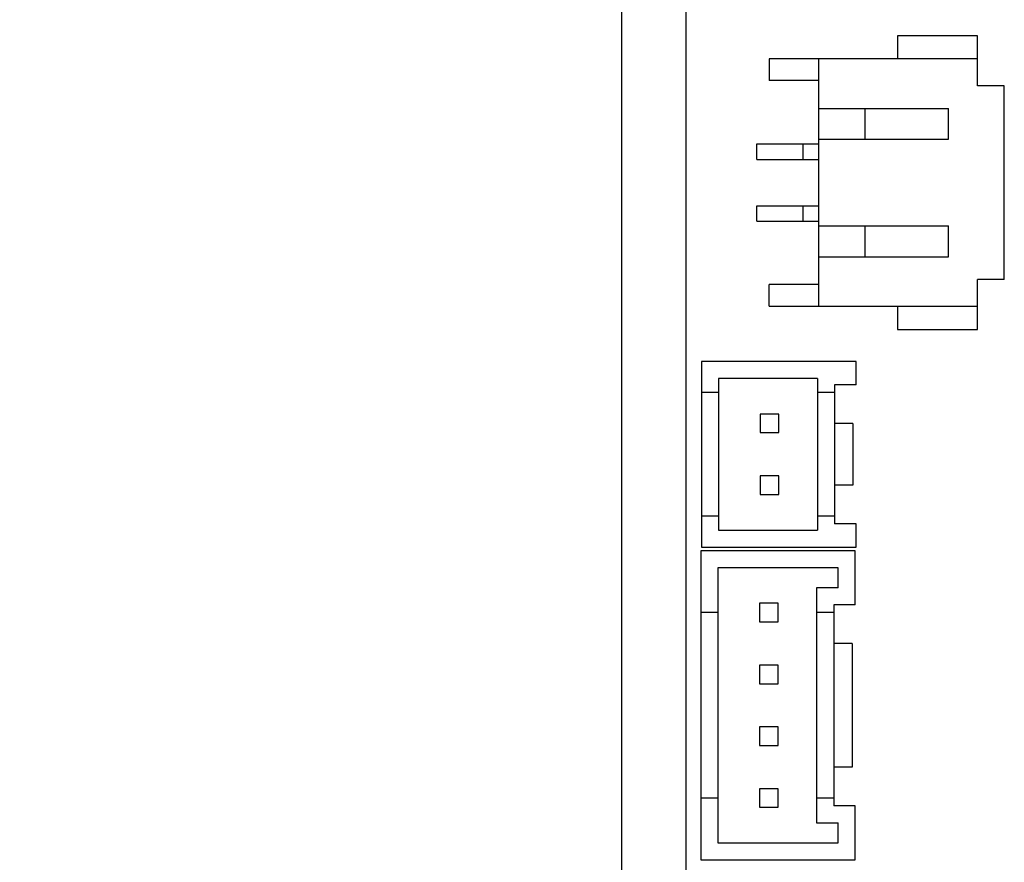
# Model space of a CAD drawing. Header units: millimetres. Extents: x -16 to 538, y -56 to 87.
# Tile 25 of 162: x 356 to 387, y 7 to 34. Entities that reach past the tile are written whole.
import ezdxf

# ---------------------------------------------------------------- set-up
doc = ezdxf.new("R2010")
doc.units = ezdxf.units.MM
doc.header["$LTSCALE"] = 1.21
doc.header["$MEASUREMENT"] = 0
doc.header["$PDMODE"] = 3
doc.header["$PDSIZE"] = 0.3125
doc.layers.get('0').update_dxf_attribs({"linetype": 'CONTINUOUS'})
doc.layers.get('DEFPOINTS').update_dxf_attribs({"linetype": 'CONTINUOUS'})
doc.layers.add('Dim', color=3, linetype='CONTINUOUS', lineweight=25)
doc.styles.get("Standard").update_dxf_attribs({"font": 'txt', "width": 0.8})
doc.dimstyles.get("Standard").update_dxf_attribs({"dimtxt": 0.15625, "dimasz": 0.1875, "dimexe": 0.125, "dimexo": 0.0625, "dimgap": 0.09, "dimtad": 0, "dimtih": 1, "dimtoh": 1, "dimzin": 4, "dimdsep": 46, "dimtxsty": 'STANDARD', "dimblk": '_FILLED', "dimblk1": '_FILLED', "dimblk2": '_FILLED', "dimcen": 0.09, "dimazin": 1, "dimtp": 0.01, "dimtm": 0.01, "dimtfac": 1, "dimtofl": 0, "dimtmove": 0, "dimatfit": 3, "dimldrblk": '_FILLED', "dimfxl": 1, "dimtolj": 1, "dimtzin": 4, "dimarcsym": 0})

# ---------------------------------------------------------------- blocks, each defined once
blk = doc.blocks.new('_FILLED')
at = {"color": 0, "linetype": 'ByBlock'}
blk.add_solid([(0, 0), (-1, 0.167), (-1, -0.167)], dxfattribs=at)
blk = doc.blocks.new('*D30')
at = {"color": 0, "linetype": 'ByBlock', "lineweight": -2}
for p, q in [((378.088, 56.308), (320.056, 56.308)), ((320.181, 56.308), (320.181, 22.727)), ((320.181, -16.701), (320.181, 16.88)), ((378.088, -16.701), (320.056, -16.701))]:
    blk.add_line(p, q, dxfattribs=at)
at = {"layer": 'DEFPOINTS', "color": 0, "linetype": 'ByBlock'}
for p in [(378.151, 56.308), (378.151, -16.701)]:
    blk.add_point(p, dxfattribs=at)
at = {"color": 0, "linetype": 'ByBlock', "lineweight": -2, "xscale": 2.54, "yscale": 2.54, "zscale": 2.54}
for p, rotation in [((320.181, 56.308), 90), ((320.181, -16.701), 270)]:
    blk.add_blockref('_FILLED', p, dxfattribs=dict(at, rotation=rotation))
at = {"color": 0, "linetype": 'ByBlock', "lineweight": -2, "insert": (320.181, 19.803), "char_height": 2.5, "attachment_point": 5, "rotation": 90}
blk.add_mtext('\\A1;73.0', dxfattribs=at)

msp = doc.modelspace()

# ---------------------------------------------------------------- linework, layer by layer
at = {"color": 7, "linetype": 'Continuous'}
for p, q in [((375.071, 55.459), (375.071, -16.541)), ((377.142, 55.308), (377.151, -15.693)), ((383.99, 33.257), (383.99, 32.507)), ((386.58, 33.257), (383.99, 33.257)), ((386.58, 31.642), (386.58, 33.257)), ((379.845, 32.507), (379.845, 31.807)), ((386.58, 32.507), (379.845, 32.507)), ((381.446, 24.507), (381.445, 32.507)), ((381.445, 31.807), (379.845, 31.807)), ((387.445, 31.642), (386.58, 31.642)), ((387.446, 25.373), (387.445, 31.642)), ((381.445, 30.907), (385.645, 30.907)), ((382.946, 29.907), (382.945, 30.907)), ((385.646, 29.907), (385.645, 30.907)), ((379.446, 29.257), (379.446, 29.757)), ((379.446, 29.757), (381.446, 29.757)), ((380.946, 29.257), (380.946, 29.757)), ((381.446, 29.907), (385.646, 29.907)), ((379.446, 29.257), (381.446, 29.257)), ((379.446, 27.257), (379.446, 27.757)), ((379.446, 27.757), (381.446, 27.757)), ((380.946, 27.257), (380.946, 27.757)), ((379.446, 27.257), (381.446, 27.257)), ((381.446, 27.107), (385.646, 27.107)), ((382.946, 26.107), (382.946, 27.107)), ((385.646, 26.107), (385.646, 27.107)), ((381.446, 26.107), (385.646, 26.107)), ((379.846, 24.507), (379.846, 25.207)), ((381.446, 25.207), (379.846, 25.207)), ((386.58, 23.757), (386.58, 25.373)), ((387.446, 25.373), (386.58, 25.373)), ((379.846, 24.507), (386.58, 24.507)), ((383.99, 24.507), (383.99, 23.757)), ((383.99, 23.757), (386.58, 23.757)), ((377.654, 22.718), (377.654, 16.718)), ((382.654, 22.718), (377.654, 22.718)), ((382.654, 21.968), (382.654, 22.718)), ((378.204, 22.168), (378.204, 17.268)), ((381.404, 22.168), (378.204, 22.168)), ((381.404, 22.168), (381.404, 17.268)), ((381.954, 21.968), (381.954, 17.468)), ((382.654, 21.968), (381.954, 21.968)), ((378.204, 21.718), (377.654, 21.718)), ((381.954, 21.718), (381.404, 21.718)), ((379.554, 21.018), (379.554, 20.418)), ((380.154, 21.018), (379.554, 21.018)), ((380.154, 20.418), (380.154, 21.018)), ((382.551, 20.718), (381.954, 20.718)), ((382.551, 20.718), (382.551, 18.718)), ((379.554, 20.418), (380.154, 20.418)), ((379.554, 19.018), (379.554, 18.418)), ((380.154, 19.018), (379.554, 19.018)), ((380.154, 18.418), (380.154, 19.018)), ((382.551, 18.718), (381.954, 18.718)), ((379.554, 18.418), (380.154, 18.418)), ((378.204, 17.718), (377.654, 17.718)), ((381.954, 17.718), (381.404, 17.718)), ((378.204, 17.268), (381.404, 17.268)), ((382.654, 17.468), (381.954, 17.468)), ((382.654, 16.718), (382.654, 17.468)), ((377.628, 16.598), (377.628, 6.598)), ((382.628, 16.598), (377.628, 16.598)), ((377.654, 16.718), (382.654, 16.718)), ((382.628, 14.848), (382.628, 16.598)), ((378.178, 16.048), (378.178, 7.148)), ((382.078, 16.048), (378.178, 16.048)), ((382.078, 15.398), (382.078, 16.048)), ((381.378, 15.398), (381.378, 7.798)), ((382.078, 15.398), (381.378, 15.398)), ((379.528, 14.898), (379.528, 14.298)), ((380.128, 14.898), (379.528, 14.898)), ((380.128, 14.298), (380.128, 14.898)), ((381.928, 14.848), (381.928, 8.348)), ((382.628, 14.848), (381.928, 14.848)), ((378.178, 14.598), (377.628, 14.598)), ((381.928, 14.598), (381.378, 14.598)), ((379.528, 14.298), (380.128, 14.298)), ((382.526, 13.598), (381.928, 13.598)), ((382.526, 13.598), (382.526, 9.598)), ((379.528, 12.898), (379.528, 12.298)), ((380.128, 12.898), (379.528, 12.898)), ((380.128, 12.298), (380.128, 12.898)), ((379.528, 12.298), (380.128, 12.298)), ((379.528, 10.898), (379.528, 10.298)), ((380.128, 10.898), (379.528, 10.898)), ((380.128, 10.298), (380.128, 10.898)), ((379.528, 10.298), (380.128, 10.298)), ((382.526, 9.598), (381.928, 9.598)), ((378.178, 8.598), (377.628, 8.598)), ((379.528, 8.898), (379.528, 8.298)), ((380.128, 8.898), (379.528, 8.898)), ((380.128, 8.298), (380.128, 8.898)), ((381.928, 8.598), (381.378, 8.598)), ((379.528, 8.298), (380.128, 8.298)), ((382.628, 8.348), (381.928, 8.348)), ((382.628, 6.598), (382.628, 8.348)), ((381.378, 7.798), (382.078, 7.798)), ((382.078, 7.148), (382.078, 7.798)), ((378.178, 7.148), (382.078, 7.148)), ((377.628, 6.598), (382.628, 6.598))]:
    msp.add_line(p, q, dxfattribs=at)

# ---------------------------------------------------------------- dimensions: what is measured, and where the dimension line sits
at = {"layer": 'Dim'}
dim = msp.add_linear_dim(base=(320.181, -16.701), p1=(378.151, 56.308), p2=(378.151, -16.701), angle=90, dimstyle='STANDARD', override={"dimtxt": 2.5, "dimasz": 2.54, "dimtih": 0, "dimtoh": 0, "dimdec": 1, "dimzin": 0, "dimcen": 0.198, "dimadec": 0, "dimazin": 0, "dimtp": 0, "dimtm": 0, "dimtdec": 4, "dimtzin": 0}, dxfattribs=at)
dim.commit()
dim.dimension.update_dxf_attribs({"geometry": '*D30', "text_midpoint": (320.181, 19.803)})

doc.saveas('drawing.dxf')
